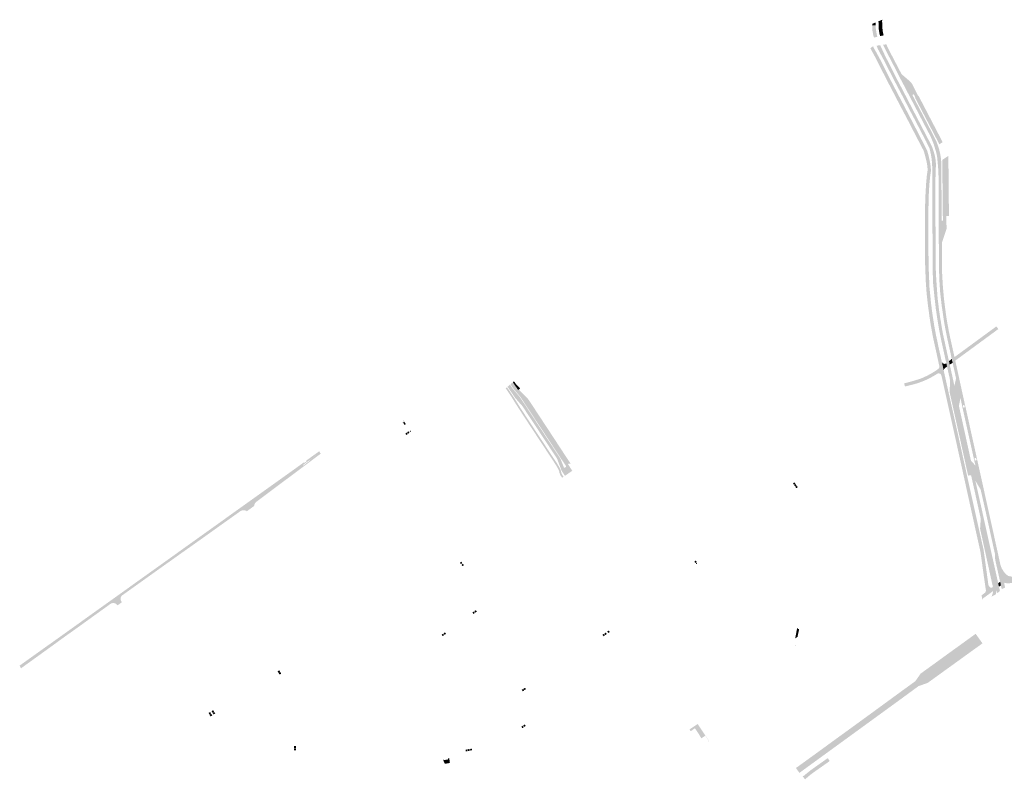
# Model space of a CAD drawing. Header units: inches. Extents: x 83219 to 84762, y 445837 to 447256.
# Tile 2 of 3: x 83219 to 84247, y 446464 to 447256. Entities that reach past the tile are written whole.
import ezdxf

# ---------------------------------------------------------------- set-up
doc = ezdxf.new("R2010")
doc.units = ezdxf.units.IN
doc.header["$MEASUREMENT"] = 0

msp = doc.modelspace()

# ---------------------------------------------------------------- hatches: boundary and pattern name
for points in [[(84109.2, 447249.8), (84109.2, 447251.7), (84112.5, 447253), (84112.5, 447252.7), (84112.5, 447251.8), (84112.5, 447251), (84112.5, 447250.1), (84109.2, 447249.8), (84109.2, 447249.8)], [(84109.2, 447244.3), (84109.2, 447249.8), (84112.5, 447250.1), (84112.5, 447249.2), (84112.6, 447248.3), (84112.6, 447247.5), (84112.7, 447246.6), (84112.8, 447245.7), (84112.9, 447244.9), (84113, 447244.3), (84113.1, 447243.7), (84113.2, 447243), (84113.3, 447242.4), (84113.4, 447241.8), (84113.6, 447241.2), (84113.6, 447240.8), (84113.7, 447240.4), (84113.9, 447240), (84114, 447239.3), (84114.2, 447238.7), (84114.4, 447238.1), (84114.4, 447238.1), (84110.8, 447237.2), (84110.6, 447237.7), (84110.5, 447238.3), (84110.3, 447238.8), (84110.2, 447239.3), (84110.1, 447239.8), (84109.9, 447240.3), (84109.8, 447240.9), (84109.7, 447241.4), (84109.6, 447242), (84109.5, 447242.5), (84109.4, 447243.1), (84109.3, 447243.7), (84109.2, 447244.3), (84109.2, 447244.3)], [(84115.4, 447254.2), (84119.4, 447255.9), (84119.3, 447254.9), (84119.3, 447253.2), (84119.4, 447251.5), (84115.6, 447251.3), (84115.4, 447254.2), (84115.4, 447254.2)], [(84119.4, 447251.5), (84119.4, 447249), (84119.6, 447246.5), (84119.9, 447244), (84120.2, 447242.5), (84120.5, 447241.1), (84120.9, 447239.6), (84117.1, 447238.7), (84117, 447239.2), (84116.9, 447239.6), (84116.8, 447240.1), (84116.6, 447240.7), (84116.5, 447241.3), (84116.4, 447242), (84116.3, 447242.5), (84116.2, 447243.1), (84116.1, 447243.7), (84116, 447244.3), (84115.9, 447244.8), (84115.9, 447245.4), (84115.8, 447245.7), (84115.8, 447246.1), (84115.8, 447246.4), (84115.8, 447246.7), (84115.8, 447247), (84115.7, 447247.3), (84115.6, 447251.3), (84119.4, 447251.5), (84119.4, 447251.5)], [(84184.9, 446883.8), (84199.1, 446820.2), (84208.1, 446779.3), (84223.3, 446711), (84225.1, 446703.2), (84225.2, 446702.2), (84225.4, 446701.2), (84230.1, 446666.8), (84230.2, 446666.5), (84230.3, 446666.1), (84230.4, 446665.8), (84230.5, 446665.5), (84230.7, 446665.2), (84230.9, 446664.9), (84231.1, 446664.6), (84231.3, 446664.4), (84231.6, 446664.2), (84231.8, 446664), (84232.1, 446663.8), (84232.3, 446663.7), (84232.4, 446663.6), (84232.6, 446663.6), (84232.7, 446663.5), (84232.9, 446663.5), (84233, 446663.5), (84233.2, 446663.5), (84233.3, 446663.5), (84233.5, 446663.5), (84233.6, 446663.5), (84233.8, 446663.6), (84233.9, 446663.6), (84226.2, 446657.9), (84226.5, 446658), (84226.7, 446658.3), (84226.9, 446658.5), (84227, 446658.7), (84227.2, 446659), (84227.3, 446659.3), (84227.4, 446659.6), (84227.5, 446659.9), (84227.6, 446660.2), (84227.6, 446660.5), (84227.6, 446660.8), (84227.6, 446661.2), (84227.5, 446661.5), (84227.4, 446661.8), (84226.4, 446668.8), (84225.5, 446674.7), (84225, 446678.5), (84221.9, 446700.5), (84221.9, 446700.8), (84221.8, 446701.1), (84221.7, 446701.5), (84221.7, 446701.8), (84221.6, 446702.1), (84221.5, 446702.4), (84213.9, 446736.8), (84203.3, 446784.9), (84202.7, 446787.8), (84181.4, 446883.7), (84181.1, 446884.6), (84181.1, 446884.7), (84179, 446894.2), (84178.2, 446898.1), (84173.1, 446921.3), (84172.5, 446923.9), (84172, 446926.6), (84171.5, 446929.2), (84171, 446931.9), (84170.5, 446934.7), (84170, 446937.4), (84169.6, 446940.1), (84169.2, 446942.7), (84168.8, 446945.3), (84168.5, 446947.1), (84168.3, 446948.9), (84168.1, 446950.7), (84167.2, 446957), (84166.4, 446964.1), (84166, 446967.5), (84165.8, 446969.3), (84165.7, 446971.1), (84165.5, 446972.9), (84165.4, 446974.4), (84165.3, 446976), (84165.2, 446977.5), (84164.8, 446983), (84164.6, 446988.4), (84164.4, 446993.8), (84164.2, 446998.5), (84164.1, 447003.2), (84164.1, 447007.8), (84164, 447022.9), (84164, 447044.8), (84164.1, 447059.9), (84164.2, 447065.2), (84164.4, 447070.5), (84164.6, 447075.8), (84164.9, 447080.5), (84165.2, 447085.2), (84165.6, 447089.8), (84165.7, 447091.2), (84165.8, 447092.5), (84166, 447093.8), (84166.1, 447094.8), (84166.3, 447095.8), (84166.5, 447096.8), (84166.6, 447097.4), (84166.6, 447098), (84166.7, 447098.6), (84166.7, 447099.1), (84166.7, 447099.6), (84166.7, 447100.1), (84166.4, 447103.6), (84166.2, 447104.7), (84166, 447105.9), (84165.8, 447107.1), (84165.5, 447108.4), (84165.2, 447109.7), (84164.9, 447110.9), (84164.5, 447112.4), (84164.2, 447113.8), (84163.8, 447115.2), (84163.5, 447116), (84163.3, 447116.9), (84163.1, 447117.7), (84162.6, 447119.2), (84150.6, 447142.3), (84146.5, 447150.3), (84138.1, 447166.2), (84130.2, 447181.4), (84125.6, 447190.2), (84119.6, 447201.9), (84112.6, 447215.8), (84109.6, 447221.3), (84107, 447226.1), (84109.8, 447228.2), (84110.1, 447227.7), (84110.3, 447227.1), (84110.5, 447226.6), (84111.1, 447225.5), (84111.7, 447224.4), (84112.4, 447223.2), (84117.5, 447213.9), (84122, 447205), (84128.3, 447192.5), (84134.2, 447181.2), (84141.8, 447166.7), (84151.3, 447148.5), (84165.5, 447120.9), (84165.8, 447120.3), (84166.1, 447119.7), (84166.3, 447119.1), (84166.5, 447118.5), (84166.7, 447117.8), (84166.9, 447117.2), (84167.3, 447115.7), (84167.7, 447114.1), (84168.1, 447112.6), (84168.4, 447111.2), (84168.7, 447109.8), (84169, 447108.4), (84169.2, 447107.1), (84169.5, 447105.8), (84169.7, 447104.4), (84169.9, 447102.9), (84170, 447101.3), (84170.2, 447099.7), (84170.2, 447098.5), (84170.1, 447097.5), (84169.5, 447093.5), (84169.1, 447089.6), (84168.7, 447085.6), (84168.4, 447081.6), (84168.2, 447077.9), (84168, 447074.3), (84167.9, 447070.6), (84167.8, 447066.9), (84167.7, 447063.3), (84167.6, 447059.6), (84167.5, 447056.6), (84167.5, 447053.6), (84167.4, 447050.6), (84167.6, 447020.5), (84167.7, 447000.5), (84168.4, 446983.3), (84168.6, 446977.3), (84169.7, 446966.2), (84169.8, 446965.3), (84170, 446963.7), (84170.1, 446962), (84170.3, 446960.3), (84170.5, 446958.3), (84170.8, 446956.4), (84171, 446954.4), (84171.3, 446952.6), (84171.5, 446950.8), (84171.8, 446949), (84172, 446947.2), (84172.3, 446945.3), (84172.6, 446943.5), (84172.9, 446941.5), (84173.2, 446939.5), (84173.5, 446937.6), (84173.8, 446935.9), (84174.1, 446934.3), (84174.4, 446932.6), (84174.8, 446930.7), (84175.1, 446928.7), (84175.5, 446926.7), (84175.9, 446925.1), (84176.2, 446923.4), (84176.6, 446921.8), (84177.8, 446915.9), (84178.9, 446911), (84180.2, 446905.2), (84181.5, 446899.3), (84183.6, 446889.7), (84184.9, 446883.8), (84184.9, 446883.8)], [(84138.1, 447187.5), (84147.2, 447170), (84170.4, 447125.3), (84170.9, 447124.4), (84171.3, 447123.5), (84171.7, 447122.5), (84172.1, 447121.3), (84172.5, 447120.1), (84172.9, 447118.9), (84173.5, 447116.9), (84173.7, 447116.1), (84173.9, 447115.4), (84174.1, 447114.6), (84174.3, 447113.8), (84174.5, 447112.9), (84174.7, 447112.1), (84174.9, 447110.7), (84175.1, 447109.4), (84175.2, 447108.1), (84175.3, 447106.7), (84175.4, 447105.3), (84175.4, 447103.9), (84175.4, 447103.5), (84175.2, 447099.9), (84175.1, 447096.2), (84175, 447092.5), (84174.8, 447088.9), (84174.8, 447085.2), (84174.7, 447081.5), (84174.9, 447050.4), (84175.2, 446997.4), (84175.2, 446996.4), (84175.8, 446984.2), (84176.1, 446980.3), (84176.7, 446971.8), (84176.7, 446970.5), (84176.8, 446969.3), (84176.9, 446968), (84177.1, 446966.8), (84177.2, 446965.5), (84177.3, 446964.3), (84177.8, 446960.2), (84178.3, 446956.1), (84178.8, 446952), (84179.4, 446948.2), (84179.9, 446944.5), (84180.6, 446940.8), (84181.1, 446937.3), (84181.7, 446933.9), (84182.3, 446930.5), (84183.1, 446926.4), (84184, 446922.4), (84184.9, 446918.3), (84186.9, 446909.1), (84188.4, 446902.4), (84185.3, 446901.7), (84180.7, 446922.6), (84179.6, 446928), (84178.6, 446933.4), (84177.7, 446938.8), (84176.8, 446944.2), (84176, 446949.6), (84175.2, 446955), (84174.6, 446960.5), (84173.9, 446966.5), (84172.3, 446982.6), (84172.3, 446982.9), (84172, 446998.2), (84171.9, 447002.3), (84171.9, 447020.3), (84171.9, 447022.8), (84171.7, 447050.9), (84171.7, 447053.4), (84171.6, 447081.5), (84171.6, 447098.7), (84171.6, 447099.7), (84171.6, 447100.6), (84171.6, 447101.5), (84171.5, 447102.3), (84171.5, 447103), (84171.4, 447103.7), (84171.4, 447105.4), (84171.3, 447107.2), (84171.1, 447108.9), (84170.9, 447110.6), (84170.7, 447112.3), (84170.4, 447113.9), (84170.2, 447115.3), (84169.9, 447116.6), (84169.6, 447117.9), (84169.3, 447119.2), (84169, 447120.6), (84168.6, 447121.9), (84168.5, 447122.1), (84165.1, 447129.1), (84163.9, 447131.3), (84150.9, 447156.3), (84149.7, 447158.5), (84141.4, 447174.5), (84130.9, 447194.4), (84122.7, 447210.6), (84120.1, 447215.5), (84115.8, 447223.5), (84114.8, 447225.4), (84114.6, 447225.9), (84114.4, 447226.5), (84114.2, 447227.1), (84113.9, 447227.6), (84113.7, 447228.2), (84113.5, 447228.8), (84117.3, 447229.3), (84117.4, 447229.1), (84117.5, 447228.9), (84118.2, 447227.1), (84119.1, 447225.3), (84119.9, 447223.5), (84120.6, 447222), (84121.3, 447220.5), (84122, 447219), (84134.3, 447194.7), (84138.1, 447187.5), (84138.1, 447187.5)], [(84181.6, 447023), (84181.7, 446997), (84181.9, 446990.9), (84182.5, 446979.9), (84183.6, 446966.9), (84184.1, 446962.2), (84184.7, 446957.6), (84185.3, 446953), (84185.8, 446949.3), (84186.3, 446945.7), (84186.9, 446942.1), (84187.5, 446938.5), (84188.2, 446934.9), (84188.8, 446931.3), (84189.6, 446927.7), (84190.3, 446924.1), (84191.1, 446920.5), (84194.2, 446906.6), (84191.1, 446905.9), (84190.2, 446910), (84188.2, 446919.1), (84187.3, 446923.1), (84186.5, 446927.1), (84185.7, 446931.1), (84185, 446934.5), (84184.4, 446938), (84183.8, 446941.4), (84182.2, 446952.5), (84182, 446953.5), (84181.9, 446954.6), (84181.7, 446955.6), (84181.5, 446957), (84181.3, 446958.3), (84181.2, 446959.6), (84181, 446961.6), (84180.7, 446963.6), (84180.5, 446965.6), (84180.2, 446968.2), (84179.9, 446970.9), (84179.6, 446973.5), (84179.6, 446974.9), (84179.5, 446976.4), (84179.4, 446977.9), (84179.3, 446979.4), (84179.2, 446980.9), (84179.1, 446982.4), (84179.1, 446982.9), (84179.1, 446983.4), (84179.1, 446984), (84179, 446984.6), (84179, 446985.2), (84179, 446985.9), (84179, 446985.9), (84178.6, 446995.3), (84178.3, 447044.8), (84178.1, 447093.3), (84177.9, 447098.7), (84177.5, 447104), (84176.7, 447112.3), (84176.5, 447113.6), (84176.3, 447114.9), (84176, 447116.2), (84175.9, 447116.8), (84175.7, 447117.5), (84175.5, 447118.1), (84175.5, 447118.4), (84175.4, 447118.7), (84175.3, 447119.1), (84175.2, 447119.4), (84175.1, 447119.7), (84175, 447120), (84175, 447120.1), (84174.9, 447120.1), (84174.1, 447123), (84173.2, 447125.8), (84172.1, 447128.6), (84170.6, 447132.3), (84168.9, 447135.9), (84167, 447139.4), (84141.6, 447188.2), (84137.5, 447195.9), (84135, 447201), (84124.8, 447220.6), (84120.4, 447229.4), (84120.3, 447229.5), (84120.2, 447229.7), (84123.7, 447230.2), (84123.8, 447229.9), (84123.9, 447229.7), (84124, 447229.4), (84124.1, 447229.2), (84124.2, 447228.9), (84124.3, 447228.7), (84126.9, 447223.3), (84138.9, 447200.3), (84138.9, 447200.2), (84139, 447200.1), (84139.1, 447200), (84139.1, 447199.9), (84139.2, 447199.7), (84139.3, 447199.6), (84151, 447177), (84170, 447140.6), (84174.1, 447132.6), (84176.2, 447128.1), (84176.4, 447127.5), (84176.6, 447127), (84176.8, 447126.4), (84177, 447125.9), (84177.2, 447125.3), (84177.4, 447124.8), (84177.6, 447124.4), (84177.7, 447124), (84177.8, 447123.6), (84178, 447123.2), (84178.1, 447122.8), (84178.2, 447122.4), (84178.8, 447120.5), (84179.1, 447119.2), (84179.4, 447117.9), (84179.7, 447116.6), (84180, 447115.3), (84180.2, 447114), (84180.4, 447112.7), (84180.5, 447112.1), (84180.6, 447111.4), (84180.7, 447110.8), (84180.7, 447110.1), (84180.8, 447109.5), (84180.8, 447108.8), (84180.9, 447108.2), (84180.9, 447107.5), (84181, 447106.8), (84181, 447106.1), (84181.1, 447105.5), (84181.1, 447104.8), (84181.2, 447082), (84181.4, 447046.8), (84181.6, 447023), (84181.6, 447023)], [(84151.1, 447187.7), (84156.9, 447176.4), (84153.9, 447174.8), (84152.4, 447177.8), (84152.3, 447177.8), (84152.3, 447177.8), (84152.3, 447177.9), (84152.3, 447177.9), (84152.2, 447177.9), (84152.2, 447177.9), (84152.2, 447178), (84152.1, 447178), (84152.1, 447178), (84152, 447178), (84152, 447178), (84152, 447178), (84151.9, 447178), (84151.9, 447178), (84151.9, 447178), (84151.8, 447178), (84151.8, 447178), (84151.7, 447178), (84151.7, 447177.9), (84151.2, 447177.7), (84151.2, 447177.6), (84151.2, 447177.6), (84151.1, 447177.6), (84151.1, 447177.5), (84151.1, 447177.5), (84151, 447177.5), (84151, 447177.4), (84151, 447177.4), (84151, 447177.3), (84151, 447177.3), (84151, 447177.2), (84151, 447177.2), (84151, 447177.2), (84151, 447177.1), (84151, 447177.1), (84151, 447177), (84139.3, 447199.6), (84139.4, 447199.5), (84139.4, 447199.4), (84139.5, 447199.3), (84139.6, 447199.2), (84139.7, 447199.1), (84139.8, 447199), (84139.9, 447198.8), (84140.1, 447198.6), (84140.3, 447198.4), (84140.5, 447198.2), (84140.7, 447198), (84140.9, 447197.9), (84147, 447192.7), (84147.9, 447192), (84148.7, 447191.2), (84149.4, 447190.4), (84150, 447189.6), (84150.6, 447188.7), (84151.1, 447187.7), (84151.1, 447187.7)], [(84157.2, 447176.6), (84174.5, 447143.4), (84170.9, 447141.5), (84153.6, 447174.6), (84153.9, 447174.8), (84156.9, 447176.4), (84157.2, 447176.6), (84157.2, 447176.6)], [(84174.5, 447143.4), (84182.4, 447128.2), (84179, 447125.9), (84170.9, 447141.5), (84174.5, 447143.4)], [(84188.4, 447113.8), (84188.7, 447081.9), (84182.3, 447081.8), (84182.3, 447082.1), (84182, 447109.6), (84188.4, 447113.8)], [(84186.3, 447081.8), (84186.7, 447051.2), (84186.7, 447051.1), (84186.3, 447051.1), (84182.9, 447051.1), (84182.6, 447051.1), (84182.3, 447081.8), (84186.3, 447081.8), (84186.3, 447081.8), (84186.3, 447081.8)], [(84186.3, 447081.8), (84188.7, 447081.9), (84189, 447051.1), (84186.7, 447051.1), (84186.7, 447051.2), (84186.3, 447081.8), (84186.3, 447081.8), (84186.3, 447081.8)], [(84186.3, 447051.1), (84186.5, 447037.7), (84181.6, 447023), (84181.4, 447046.8), (84181.4, 447046.8), (84181.4, 447046.7), (84181.4, 447046.6), (84181.4, 447046.6), (84181.5, 447046.6), (84181.5, 447046.5), (84181.5, 447046.5), (84181.6, 447046.4), (84181.6, 447046.4), (84181.6, 447046.4), (84181.7, 447046.3), (84181.7, 447046.3), (84181.8, 447046.3), (84181.8, 447046.3), (84181.9, 447046.3), (84182.3, 447046.3), (84182.4, 447046.3), (84182.4, 447046.3), (84182.5, 447046.3), (84182.5, 447046.3), (84182.5, 447046.3), (84182.6, 447046.3), (84182.6, 447046.4), (84182.6, 447046.4), (84182.7, 447046.4), (84182.7, 447046.4), (84182.7, 447046.5), (84182.8, 447046.5), (84182.8, 447046.5), (84182.8, 447046.6), (84182.8, 447046.6), (84182.8, 447046.7), (84182.8, 447046.7), (84182.8, 447046.7), (84182.8, 447046.8), (84182.9, 447051.1), (84186.3, 447051.1), (84186.3, 447051.1)], [(84240.5, 446933.2), (84195.6, 446900.3), (84194.8, 446904), (84238.5, 446936), (84240.5, 446933.2), (84240.5, 446933.2)], [(84186.3, 446897.5), (84187, 446894.1), (84184.8, 446892.5), (84184.6, 446892.3), (84184.4, 446892.1), (84184.2, 446891.9), (84184, 446891.7), (84183.9, 446891.5), (84183.8, 446891.2), (84183.7, 446891), (84183.7, 446890.7), (84183.6, 446890.5), (84183.6, 446890.2), (84183.6, 446890), (84183.6, 446889.7), (84181.5, 446899.3), (84181.5, 446899.1), (84181.6, 446898.8), (84181.7, 446898.6), (84181.9, 446898.4), (84182, 446898.2), (84182.2, 446898), (84182.4, 446897.8), (84182.6, 446897.6), (84182.8, 446897.5), (84183, 446897.3), (84183.2, 446897.2), (84183.5, 446897.1), (84183.7, 446897), (84184, 446897), (84184.3, 446896.9), (84184.5, 446896.9), (84184.8, 446896.9), (84185.1, 446897), (84185.3, 446897), (84185.6, 446897.1), (84185.8, 446897.2), (84186.1, 446897.3), (84186.3, 446897.5), (84186.3, 446897.5)], [(84189.8, 446896.1), (84191.7, 446887.7), (84192.6, 446883.7), (84189.5, 446883.1), (84189.1, 446884.8), (84187, 446894.1), (84186.3, 446897.5), (84185.7, 446900.1), (84185.3, 446901.7), (84188.4, 446902.4), (84189, 446899.8), (84189.8, 446896.1), (84189.8, 446896.1)], [(84191.9, 446902), (84192.8, 446898), (84189.8, 446896.1), (84189, 446899.8), (84191.9, 446902), (84191.9, 446902)], [(84195.9, 446898.7), (84196.8, 446895), (84197.3, 446892.5), (84198.3, 446888), (84195.2, 446887.3), (84194.6, 446890), (84192.8, 446898), (84191.9, 446902), (84191.1, 446905.9), (84194.2, 446906.6), (84194.6, 446904.5), (84194.8, 446904), (84195.6, 446900.3), (84195.9, 446898.7), (84195.9, 446898.7)], [(84176.8, 446886.6), (84174.9, 446885.4), (84173, 446884.3), (84171.1, 446883.2), (84169.4, 446882.3), (84167.6, 446881.4), (84165.8, 446880.5), (84163.4, 446879.4), (84160.9, 446878.4), (84158.4, 446877.5), (84155.5, 446876.5), (84152.7, 446875.7), (84149.8, 446875), (84143.1, 446873.3), (84142.2, 446876.9), (84142.2, 446876.9), (84142.2, 446876.9), (84142.2, 446876.8), (84142.3, 446876.8), (84142.3, 446876.8), (84142.3, 446876.7), (84142.4, 446876.7), (84142.4, 446876.7), (84142.4, 446876.7), (84142.5, 446876.6), (84142.5, 446876.6), (84142.6, 446876.6), (84142.6, 446876.6), (84142.6, 446876.6), (84144.1, 446877), (84145.6, 446877.4), (84147, 446877.8), (84148.2, 446878.1), (84149.3, 446878.4), (84150.5, 446878.8), (84151.5, 446879), (84152.4, 446879.3), (84153.4, 446879.6), (84154.7, 446880), (84155.9, 446880.4), (84157.2, 446880.7), (84159.1, 446881.4), (84160.9, 446882.1), (84162.8, 446882.9), (84164.6, 446883.8), (84166.4, 446884.6), (84168.2, 446885.6), (84169.7, 446886.4), (84171.2, 446887.3), (84172.7, 446888.2), (84174.4, 446889.2), (84176.1, 446890.4), (84177.7, 446891.5), (84177.9, 446891.7), (84178.1, 446891.9), (84178.3, 446892), (84178.4, 446892.2), (84178.6, 446892.4), (84178.7, 446892.7), (84178.8, 446892.9), (84178.9, 446893.2), (84179, 446893.4), (84179, 446893.7), (84179, 446894), (84179, 446894.2), (84181.1, 446884.7), (84181, 446885), (84180.9, 446885.2), (84180.8, 446885.4), (84180.7, 446885.6), (84180.6, 446885.8), (84180.4, 446886), (84180.2, 446886.2), (84180.1, 446886.3), (84179.9, 446886.5), (84179.6, 446886.6), (84179.4, 446886.7), (84179.2, 446886.8), (84179, 446886.9), (84178.7, 446886.9), (84178.5, 446887), (84178.2, 446887), (84178, 446886.9), (84177.7, 446886.9), (84177.5, 446886.9), (84177.3, 446886.8), (84177, 446886.7), (84176.8, 446886.6), (84176.8, 446886.6)], [(83736.6, 446876.5), (83741.6, 446871.3), (83740.3, 446870), (83740.3, 446870.1), (83740.3, 446870.1), (83740.2, 446870.1), (83740.2, 446870.1), (83740.1, 446870.2), (83740.1, 446870.2), (83740.1, 446870.2), (83740, 446870.2), (83740, 446870.2), (83739.9, 446870.2), (83739.9, 446870.2), (83739.8, 446870.2), (83739.8, 446870.2), (83739.7, 446870.1), (83739.7, 446870.1), (83739.6, 446870), (83739.6, 446870), (83739.6, 446869.9), (83739.6, 446869.8), (83739.6, 446869.8), (83739.6, 446869.7), (83739.6, 446869.6), (83739.7, 446869.6), (83739.7, 446869.5), (83739.4, 446869.6), (83733.9, 446877.7), (83735.1, 446878.7), (83736, 446877.5), (83736.6, 446876.5)], [(84212, 446795.8), (84216.6, 446775), (84223.3, 446744.9), (84230.1, 446714.2), (84238.6, 446676.2), (84232.5, 446674.9), (84221.5, 446725), (84222.2, 446735.5), (84221.5, 446738.4), (84218.7, 446751), (84218.2, 446753.3), (84215.5, 446765.6), (84214.9, 446768.2), (84212.1, 446780.7), (84212.1, 446780.7), (84212.1, 446780.8), (84212.1, 446780.8), (84212.1, 446780.8), (84212.1, 446780.8), (84212.1, 446780.8), (84209, 446780.4), (84201.2, 446815.8), (84189.8, 446866.9), (84189.7, 446868.6), (84190, 446874.6), (84190, 446880.5), (84189.5, 446883.1), (84192.6, 446883.7), (84194.7, 446873.9), (84199.4, 446853.1), (84212, 446795.8), (84212, 446795.8)], [(84196.4, 446881.7), (84201, 446861.3), (84199.4, 446853.1), (84194.7, 446873.9), (84196.4, 446881.7), (84196.4, 446881.7)], [(84198.3, 446888), (84206, 446852.9), (84206.1, 446852.7), (84205.5, 446852.5), (84205.3, 446853.4), (84205.1, 446853.6), (84204.9, 446853.8), (84204.6, 446853.9), (84204.2, 446853.9), (84203.9, 446853.8), (84203.7, 446853.6), (84203.6, 446853.3), (84203.5, 446853), (84203.7, 446852.1), (84203, 446852), (84201, 446861.3), (84196.4, 446881.7), (84195.2, 446887.3), (84198.3, 446888)], [(83741.8, 446850.9), (83757.1, 446827.7), (83763.5, 446818), (83779.9, 446793.2), (83780.4, 446792.3), (83781, 446791.5), (83781.5, 446790.6), (83782, 446789.8), (83782.5, 446788.9), (83782.9, 446788), (83783.2, 446787.6), (83783.4, 446787.1), (83783.6, 446786.7), (83783.7, 446786.2), (83783.9, 446785.7), (83784.1, 446785.2), (83784.5, 446783.3), (83784.8, 446782.4), (83785.5, 446781.1), (83786.8, 446779.2), (83785.3, 446778.2), (83784.1, 446779.9), (83783.7, 446780.5), (83783.5, 446780.9), (83783.3, 446781.3), (83783.1, 446781.8), (83782.9, 446782.3), (83782.7, 446782.8), (83782.5, 446783.3), (83782.4, 446784.2), (83782.4, 446784.3), (83782.3, 446784.6), (83782.2, 446785), (83782.1, 446785.3), (83782, 446785.6), (83781.9, 446785.9), (83781.7, 446786.2), (83781.2, 446787.4), (83780.8, 446788), (83779.6, 446790.1), (83778.2, 446792.4), (83762, 446817), (83755.6, 446826.7), (83740.1, 446850.3), (83732.6, 446862.2), (83729.4, 446867), (83726.4, 446871.5), (83727.8, 446872.6), (83728.6, 446871.3), (83733.1, 446864.7), (83735.3, 446861.3), (83741.8, 446850.9)], [(83741.6, 446861.7), (83764.7, 446826.6), (83783.6, 446797.9), (83784.2, 446796.3), (83784.2, 446796.3), (83787.1, 446789.1), (83787.2, 446789), (83787.4, 446788.8), (83787.5, 446788.8), (83787.7, 446788.7), (83787.9, 446788.7), (83788.1, 446788.7), (83788.3, 446788.7), (83788.4, 446788.8), (83788.7, 446788.9), (83792.6, 446783.1), (83788.3, 446780.2), (83785.5, 446784.4), (83784.7, 446785.6), (83780.4, 446797.1), (83780.3, 446797.3), (83780.1, 446797.9), (83779.8, 446798.4), (83758.9, 446830.1), (83743.8, 446852.9), (83743.8, 446852.9), (83739.2, 446858.1), (83737.2, 446860.4), (83736, 446861.8), (83729.3, 446871.8), (83728.4, 446873.1), (83730.9, 446875.2), (83733.1, 446871.9), (83733.9, 446870.8), (83740.7, 446862.9), (83741.6, 446861.7)], [(83744.7, 446863.3), (83771.6, 446822.5), (83788.4, 446797), (83790.9, 446793.3), (83791.4, 446792.5), (83795.9, 446785.3), (83792.6, 446783.1), (83788.7, 446788.9), (83789, 446789.1), (83789.1, 446789.2), (83789.2, 446789.3), (83789.3, 446789.5), (83789.4, 446789.7), (83789.4, 446789.8), (83789.4, 446790), (83789.3, 446790.2), (83789.3, 446790.4), (83785.1, 446796.7), (83785, 446796.8), (83765.2, 446826.9), (83741.9, 446862.2), (83740.8, 446863.6), (83734.8, 446870.6), (83734, 446871.6), (83731.3, 446875.6), (83733.9, 446877.7), (83739.4, 446869.6), (83739.7, 446869.5), (83744.2, 446864.1), (83744.7, 446863.3)], [(83750.7, 446859), (83774.7, 446822.5), (83791.8, 446796.4), (83794.4, 446792.6), (83792.1, 446792.9), (83791.4, 446792.5), (83790.9, 446793.3), (83788.4, 446797), (83771.6, 446822.5), (83744.7, 446863.3), (83744.2, 446864.1), (83739.7, 446869.5), (83739.7, 446869.5), (83739.7, 446869.6), (83739.6, 446869.6), (83739.6, 446869.6), (83739.6, 446869.7), (83739.6, 446869.7), (83739.6, 446869.7), (83739.6, 446869.8), (83739.6, 446869.8), (83739.6, 446869.9), (83739.6, 446869.9), (83739.6, 446869.9), (83739.6, 446870), (83739.6, 446870), (83739.6, 446870), (83739.7, 446870.1), (83739.7, 446870.1), (83739.7, 446870.1), (83739.7, 446870.1), (83739.8, 446870.2), (83739.8, 446870.2), (83739.9, 446870.2), (83739.9, 446870.2), (83740, 446870.2), (83740, 446870.2), (83740.1, 446870.2), (83740.1, 446870.2), (83740.1, 446870.2), (83740.2, 446870.1), (83740.2, 446870.1), (83740.3, 446870.1), (83740.3, 446870.1), (83740.3, 446870), (83745.5, 446864.7), (83748.3, 446861.8), (83748.8, 446861.3), (83749.2, 446860.8), (83749.7, 446860.3), (83750, 446859.9), (83750.4, 446859.5), (83750.7, 446859)], [(84206.1, 446852.7), (84218.2, 446798.2), (84217.6, 446798), (84217.5, 446798.3), (84217.3, 446798.6), (84217, 446798.8), (84216.6, 446798.8), (84216.3, 446798.7), (84216, 446798.6), (84215.8, 446798.3), (84215.7, 446798), (84215.7, 446797.6), (84215.1, 446797.5), (84203, 446852), (84203.7, 446852.1), (84203.7, 446851.8), (84203.9, 446851.6), (84204.2, 446851.4), (84204.5, 446851.3), (84204.8, 446851.3), (84205.1, 446851.5), (84205.3, 446851.7), (84205.5, 446852), (84205.5, 446852.3), (84205.5, 446852.5), (84206.1, 446852.7)], [(83620.7, 446836.3), (83619.4, 446835.4), (83619.1, 446835.2), (83618.9, 446835.3), (83620.4, 446836.4), (83619.4, 446837.7), (83619.6, 446837.8), (83620.7, 446836.3), (83620.7, 446836.3)], [(83620.7, 446836.3), (83622.3, 446834.1), (83621, 446833.2), (83619.4, 446835.4), (83620.7, 446836.3), (83620.7, 446836.3)], [(83627, 446827.3), (83627.6, 446826.5), (83626.8, 446825.9), (83626.2, 446826.8), (83627, 446827.3), (83627, 446827.3)], [(83624.3, 446823.8), (83622.8, 446822.7), (83621.7, 446824.2), (83623.2, 446825.3), (83624.3, 446823.8), (83624.3, 446823.8)], [(83626.1, 446825.1), (83624.6, 446824), (83623.5, 446825.5), (83625, 446826.6), (83626.1, 446825.1), (83626.1, 446825.1)], [(83533.4, 446803.2), (83532, 446802.2), (83466.8, 446753.5), (83466.2, 446753.1), (83465.8, 446752.6), (83465.3, 446752.1), (83464.9, 446751.5), (83464.6, 446750.9), (83464.3, 446750.3), (83464.1, 446749.7), (83464, 446749.2), (83463.8, 446748.6), (83462.3, 446747.5), (83462.2, 446747.5), (83462.3, 446748.3), (83462.4, 446749.1), (83462.6, 446749.9), (83462.8, 446750.7), (83463.1, 446751.4), (83463.5, 446752), (83463.9, 446752.7), (83464.3, 446753.2), (83464.8, 446753.8), (83465.3, 446754.3), (83465.9, 446754.7), (83514.9, 446791.4), (83514.8, 446791.3), (83514.8, 446791.3), (83514.8, 446791.3), (83514.8, 446791.3), (83514.8, 446791.3), (83514.8, 446791.2), (83514.8, 446791.2), (83514.8, 446791.2), (83514.8, 446791.1), (83514.8, 446791.1), (83514.8, 446791.1), (83514.8, 446791.1), (83514.8, 446791), (83514.8, 446791), (83514.8, 446791), (83514.8, 446790.9), (83514.8, 446790.9), (83514.8, 446790.9), (83514.9, 446790.9), (83514.9, 446790.9), (83514.9, 446790.9), (83514.9, 446790.9), (83514.9, 446790.8), (83515, 446790.8), (83515, 446790.8), (83515, 446790.8), (83515, 446790.8), (83515.1, 446790.8), (83515.1, 446790.8), (83515.1, 446790.8), (83515.2, 446790.8), (83515.2, 446790.9), (83515.2, 446790.9), (83515.2, 446790.9), (83521.6, 446795.7), (83521.6, 446795.7), (83521.7, 446795.7), (83521.7, 446795.7), (83521.7, 446795.7), (83521.7, 446795.8), (83521.7, 446795.8), (83521.7, 446795.8), (83521.7, 446795.8), (83521.7, 446795.9), (83521.7, 446795.9), (83521.7, 446795.9), (83521.7, 446795.9), (83521.7, 446796), (83521.7, 446796), (83521.7, 446796), (83521.7, 446796), (83521.7, 446796.1), (83521.7, 446796.1), (83521.7, 446796.1), (83521.6, 446796.1), (83521.6, 446796.1), (83521.6, 446796.1), (83521.6, 446796.2), (83521.5, 446796.2), (83521.5, 446796.2), (83521.5, 446796.2), (83521.5, 446796.2), (83521.4, 446796.2), (83521.4, 446796.2), (83521.4, 446796.2), (83521.3, 446796.2), (83521.3, 446796.2), (83521.3, 446796.1), (83521.3, 446796.1), (83531.1, 446803.4), (83532.6, 446804.4), (83533.4, 446803.2)], [(83531.1, 446803.4), (83521.3, 446796.2), (83521.3, 446796.2), (83518.1, 446793.8), (83517.5, 446794.5), (83518.3, 446795), (83518.4, 446795.1), (83518.5, 446795.4), (83518.6, 446795.6), (83518.5, 446795.8), (83518.4, 446796.1), (83531.8, 446805.7), (83532.6, 446804.4), (83531.1, 446803.4)], [(84232.9, 446731.9), (84242.8, 446687), (84243.2, 446685.8), (84243.7, 446684.6), (84244.2, 446683.4), (84244.6, 446682.7), (84245.1, 446682), (84245.5, 446681.3), (84240.1, 446680.1), (84237.6, 446691), (84237.5, 446691.6), (84237.4, 446692.3), (84237.3, 446692.9), (84237.2, 446693.6), (84237.2, 446694.3), (84237.2, 446694.9), (84237.1, 446698.2), (84227.4, 446742.3), (84222.1, 446765.7), (84216.6, 446790.9), (84215.1, 446797.5), (84215.8, 446797.6), (84216, 446796.7), (84216.1, 446796.4), (84216.4, 446796.2), (84216.7, 446796.1), (84217.1, 446796.2), (84217.4, 446796.3), (84217.6, 446796.5), (84217.8, 446796.8), (84217.8, 446797.1), (84217.6, 446798), (84218.2, 446798.2), (84218.3, 446797.7), (84232.9, 446731.9)], [(83518.1, 446793.8), (83514.9, 446791.4), (83465.9, 446754.7), (83465.3, 446754.3), (83464.8, 446753.8), (83464.3, 446753.2), (83463.9, 446752.7), (83463.5, 446752), (83463.1, 446751.4), (83462.8, 446750.7), (83462.6, 446749.9), (83462.4, 446749.1), (83462.3, 446748.3), (83462.2, 446747.5), (83459.4, 446745.4), (83455.6, 446751.1), (83505.9, 446787), (83515.7, 446794.1), (83515.8, 446794.1), (83515.8, 446794), (83516, 446793.9), (83516.2, 446793.8), (83516.4, 446793.8), (83516.7, 446793.8), (83516.7, 446793.9), (83517.5, 446794.5), (83518.1, 446793.8)], [(84216.6, 446790.9), (84222.1, 446765.7), (84216.6, 446775), (84212, 446795.8), (84216.6, 446790.9), (84216.6, 446790.9)], [(84027.3, 446770.8), (84026.2, 446772.3), (84027, 446772.8), (84027.8, 446773.4), (84028.8, 446771.8), (84027.3, 446770.8), (84027.3, 446770.8)], [(84028.5, 446769), (84027.4, 446770.5), (84029, 446771.6), (84030, 446770), (84028.5, 446769), (84028.5, 446769)], [(84029.7, 446767.2), (84028.7, 446768.7), (84030.2, 446769.8), (84031.3, 446768.2), (84029.7, 446767.2), (84029.7, 446767.2)], [(83324.7, 446650.8), (83324.8, 446650.4), (83324.9, 446650), (83325.1, 446649.5), (83325.3, 446649.1), (83325.9, 446648.2), (83321.2, 446645), (83320.7, 446645.7), (83320.4, 446646), (83320.1, 446646.3), (83319.7, 446646.6), (83319.3, 446646.8), (83318.9, 446647), (83318.5, 446647.2), (83318, 446647.3), (83317.6, 446647.4), (83317.1, 446647.5), (83316.7, 446647.5), (83316.2, 446647.4), (83315.8, 446647.3), (83315.4, 446647.2), (83315, 446647.1), (83314.5, 446646.9), (83314.1, 446646.7), (83313.9, 446646.5), (83280.4, 446622.4), (83272.1, 446616.5), (83272.1, 446616.5), (83268, 446613.6), (83267.1, 446613), (83265.5, 446615.2), (83455.6, 446751.1), (83459.4, 446745.4), (83456.3, 446743.2), (83456, 446743.4), (83455.7, 446743.6), (83455.3, 446743.7), (83455, 446743.9), (83454.6, 446744), (83454.3, 446744.1), (83453.7, 446744.2), (83453.1, 446744.2), (83452.5, 446744.2), (83451.9, 446744.1), (83451.4, 446744), (83451, 446743.9), (83450.5, 446743.7), (83450, 446743.5), (83449.6, 446743.3), (83412, 446716.5), (83398.2, 446706.7), (83396.2, 446705.3), (83392.8, 446702.9), (83386, 446698.1), (83326.8, 446655.9), (83326.4, 446655.7), (83326.1, 446655.4), (83325.8, 446655.1), (83325.6, 446654.8), (83325.3, 446654.5), (83325.1, 446654.1), (83324.9, 446653.8), (83324.8, 446653.4), (83324.7, 446653), (83324.6, 446652.6), (83324.6, 446652.1), (83324.6, 446651.7), (83324.6, 446651.2), (83324.7, 446650.8)], [(83678.6, 446689.5), (83680.1, 446690.6), (83681.2, 446689.1), (83679.7, 446688), (83678.6, 446689.5), (83678.6, 446689.5)], [(83681.3, 446685.9), (83680.3, 446687.4), (83681.8, 446688.4), (83682.8, 446686.9), (83681.3, 446685.9), (83681.3, 446685.9)], [(83924.9, 446691.8), (83925.9, 446690.2), (83924.4, 446689.1), (83923.3, 446690.7), (83924.9, 446691.8), (83924.9, 446691.8)], [(83925.4, 446688), (83924.9, 446688.8), (83925.7, 446689.4), (83926.3, 446688.6), (83925.4, 446688), (83925.4, 446688)], [(84240.4, 446668.1), (84241.2, 446664.4), (84242.2, 446660), (84239.4, 446657.7), (84238.8, 446660.6), (84238.4, 446660.4), (84238.4, 446659.7), (84238.3, 446659), (84238.3, 446658.3), (84238.1, 446657.6), (84238, 446657), (84237.8, 446656.3), (84233.3, 446654.2), (84233.7, 446654.8), (84234.2, 446656), (84234.6, 446657.3), (84234.9, 446658.6), (84235, 446659.9), (84234.9, 446664.1), (84233.7, 446669.4), (84232.5, 446674.9), (84238.6, 446676.2), (84239.2, 446673.5), (84240.4, 446668.1)], [(84269, 446672.3), (84254.4, 446668.2), (84254.2, 446668.4), (84253.1, 446668.2), (84251.9, 446668.1), (84250.8, 446668), (84249.5, 446668.1), (84248.2, 446668.3), (84247, 446668.6), (84246.6, 446668.3), (84247.6, 446663.6), (84244.1, 446661.9), (84243.2, 446665.9), (84242.4, 446669.7), (84241.2, 446675), (84240.1, 446680.1), (84245.5, 446681.3), (84245.8, 446680.8), (84246.1, 446680.4), (84246.5, 446680), (84246.7, 446679.7), (84246.9, 446679.4), (84247.1, 446679.1), (84247.7, 446678.4), (84248.3, 446677.8), (84249, 446677.2), (84249.6, 446676.7), (84250.2, 446676.2), (84250.8, 446675.7), (84255.6, 446674.8), (84256.8, 446675), (84258, 446675.3), (84259.2, 446675.7), (84260.3, 446676.2), (84261.4, 446676.8), (84262.5, 446677.5), (84264.3, 446678.8), (84269, 446672.3)], [(84235, 446659.9), (84225, 446652.6), (84224.7, 446652.3), (84224.6, 446652), (84224.5, 446651.8), (84224.3, 446651.5), (84224.3, 446651.2), (84224.2, 446650.9), (84224.2, 446650.6), (84224.2, 446650.4), (84224.2, 446650.1), (84223, 446655.5), (84226.2, 446657.9), (84233.9, 446663.6), (84234.9, 446664.1), (84235, 446659.9)], [(84242.4, 446669.7), (84243.2, 446665.9), (84241.2, 446664.4), (84240.4, 446668.1), (84242.4, 446669.7), (84242.4, 446669.7)], [(83694.3, 446637.1), (83692.7, 446636.1), (83691.7, 446637.6), (83693.2, 446638.6), (83694.3, 446637.1), (83694.3, 446637.1)], [(83695.3, 446640), (83696.3, 446638.5), (83694.8, 446637.4), (83693.7, 446639), (83695.3, 446640), (83695.3, 446640)], [(84032.2, 446620.3), (84030.7, 446612.4), (84028.6, 446610.9), (84030.4, 446620.4), (84030.6, 446621.5), (84031.1, 446621.4), (84031, 446620.8), (84031, 446620.5), (84032.2, 446620.3), (84032.2, 446620.3)], [(83262.6, 446609.7), (83251.9, 446601.9), (83221.9, 446580.3), (83221.4, 446579.9), (83221, 446579.5), (83220.7, 446579.3), (83219.2, 446582.2), (83265.5, 446615.2), (83267.1, 446613), (83266.2, 446612.3), (83262.6, 446609.7)], [(83662.2, 446614), (83660.7, 446612.9), (83659.6, 446614.5), (83661.1, 446615.5), (83662.2, 446614), (83662.2, 446614)], [(83663.1, 446616.9), (83664.2, 446615.3), (83662.6, 446614.3), (83661.6, 446615.8), (83663.1, 446616.9), (83663.1, 446616.9)], [(83830, 446613.8), (83828.5, 446612.8), (83827.4, 446614.3), (83829, 446615.3), (83830, 446613.8), (83830, 446613.8)], [(83831.9, 446615.1), (83830.4, 446614), (83829.3, 446615.5), (83830.9, 446616.6), (83831.9, 446615.1), (83831.9, 446615.1)], [(83835.1, 446617.2), (83833.5, 446616.2), (83832.4, 446617.7), (83834, 446618.8), (83835.1, 446617.2), (83835.1, 446617.2)], [(84032.2, 446620.3), (84032.3, 446620.5), (84032.7, 446620.5), (84031, 446612.2), (84028.5, 446610.4), (84028.6, 446610.9), (84030.7, 446612.4), (84032.2, 446620.3), (84032.2, 446620.3)], [(84138.7, 446547.2), (84067, 446495.1), (84057.1, 446487.9), (84035.9, 446472.5), (84033, 446470.3), (84029.3, 446475.4), (84032.3, 446477.5), (84034.2, 446478.9), (84040.3, 446483.3), (84054.8, 446493.8), (84068.9, 446504.1), (84083, 446514.3), (84096.9, 446524.4), (84110.9, 446534.6), (84125, 446544.9), (84139.1, 446555.2), (84153.3, 446565.5), (84153.9, 446565.9), (84159.4, 446573.8), (84173.8, 446584.2), (84187.7, 446594.3), (84202.3, 446604.8), (84216.2, 446614.9), (84216.8, 446615.4), (84224, 446605.4), (84212, 446596.8), (84197.8, 446586.5), (84183.6, 446576.3), (84169.5, 446566.1), (84166.7, 446564.1), (84158.4, 446561.2), (84157.5, 446560.9), (84157.1, 446560.7), (84138.7, 446547.2), (84138.7, 446547.2)], [(84029.3, 446603.5), (84029.2, 446603.4), (84028.9, 446603.9), (84029, 446604), (84029.3, 446603.5), (84029.3, 446603.5)], [(83488.3, 446576.3), (83490.1, 446577.3), (83491.1, 446575.6), (83489.4, 446574.6), (83488.3, 446576.3), (83488.3, 446576.3)], [(83489.4, 446574.5), (83491.1, 446575.5), (83492.2, 446573.8), (83490.5, 446572.8), (83489.4, 446574.5), (83489.4, 446574.5)], [(83745.8, 446556.4), (83744.2, 446555.3), (83743.2, 446556.9), (83744.7, 446557.9), (83745.8, 446556.4), (83745.8, 446556.4)], [(83747.6, 446557.6), (83746, 446556.6), (83745, 446558.1), (83746.6, 446559.1), (83747.6, 446557.6), (83747.6, 446557.6)], [(83418, 446533.8), (83419, 446532.1), (83417.3, 446531.1), (83416.3, 446532.8), (83418, 446533.8), (83418, 446533.8)], [(83417.4, 446530.9), (83419.2, 446531.9), (83420.2, 446530.2), (83418.5, 446529.2), (83417.4, 446530.9), (83417.4, 446530.9)], [(83419.4, 446534.7), (83421.1, 446535.7), (83422.2, 446534), (83420.5, 446533), (83419.4, 446534.7), (83419.4, 446534.7)], [(83422.3, 446533.8), (83423.3, 446532.2), (83421.6, 446531.2), (83420.6, 446532.8), (83422.3, 446533.8), (83422.3, 446533.8)], [(83742.8, 446518.4), (83744.3, 446519.5), (83745.4, 446517.9), (83743.8, 446516.9), (83742.8, 446518.4), (83742.8, 446518.4)], [(83744.7, 446519.8), (83746.3, 446520.8), (83747.3, 446519.3), (83745.8, 446518.2), (83744.7, 446519.8), (83744.7, 446519.8)], [(83920.4, 446517.1), (83926.7, 446521.3), (83935.1, 446508.7), (83935.2, 446508.7), (83936.5, 446506.7), (83936.5, 446506.7), (83938.6, 446503.5), (83934.6, 446500.9), (83934.6, 446500.9), (83938.4, 446503.5), (83934.7, 446509.1), (83930.7, 446506.4), (83928.9, 446509.1), (83929.1, 446509.1), (83923.9, 446516.8), (83919.5, 446513.8), (83918.3, 446515.6), (83920.4, 446517.1), (83920.4, 446517.1)], [(83507.5, 446498.2), (83507.5, 446496.2), (83505.5, 446496.2), (83505.5, 446498.2), (83507.5, 446498.2), (83507.5, 446498.2)], [(83507.5, 446495.8), (83507.6, 446493.8), (83505.6, 446493.8), (83505.5, 446495.8), (83507.5, 446495.8), (83507.5, 446495.8)], [(83684.8, 446492.6), (83684.5, 446494.5), (83686.3, 446494.8), (83686.7, 446493), (83684.8, 446492.6), (83684.8, 446492.6)], [(83687.1, 446493), (83686.7, 446494.9), (83688.6, 446495.2), (83688.9, 446493.4), (83687.1, 446493), (83687.1, 446493)], [(83689.2, 446495.3), (83691, 446495.6), (83691.3, 446493.8), (83689.5, 446493.5), (83689.2, 446495.3), (83689.2, 446495.3)], [(83667.5, 446485.6), (83668.2, 446480.6), (83664.1, 446480), (83663.9, 446479.9), (83663.7, 446479.9), (83663.5, 446479.8), (83663.3, 446479.8), (83663.2, 446479.7), (83663, 446479.6), (83660.9, 446484.3), (83661.2, 446484.1), (83661.4, 446484), (83661.7, 446483.9), (83661.9, 446483.8), (83662.2, 446483.8), (83662.4, 446483.8), (83662.7, 446483.7), (83663, 446483.8), (83663.2, 446483.8), (83665.2, 446484.1), (83665.3, 446484.1), (83665.4, 446484.1), (83665.5, 446484.1), (83665.6, 446484.2), (83665.7, 446484.2), (83665.7, 446484.3), (83665.8, 446484.3), (83665.9, 446484.4), (83665.9, 446484.5), (83666, 446484.6), (83666.1, 446484.6), (83666.1, 446484.7), (83666.1, 446484.8), (83666.2, 446484.9), (83666.2, 446485), (83666.2, 446485.1), (83666.1, 446485.3), (83667.5, 446485.6), (83667.5, 446485.6)], [(84045.9, 446469.5), (84043.2, 446467.3), (84038.9, 446463.6), (84036.2, 446466.7), (84036.4, 446466.7), (84036.6, 446466.8), (84036.7, 446466.8), (84036.9, 446466.9), (84037.1, 446466.9), (84037.2, 446467), (84037.4, 446467.1), (84037.5, 446467.2), (84039.1, 446468.6), (84044.9, 446473.2), (84062.5, 446485.7), (84064.5, 446482.7), (84063.8, 446482.1), (84045.9, 446469.5)]]:
    msp.add_hatch(color=256).paths.add_polyline_path(points, flags=0)

doc.saveas('drawing.dxf')
